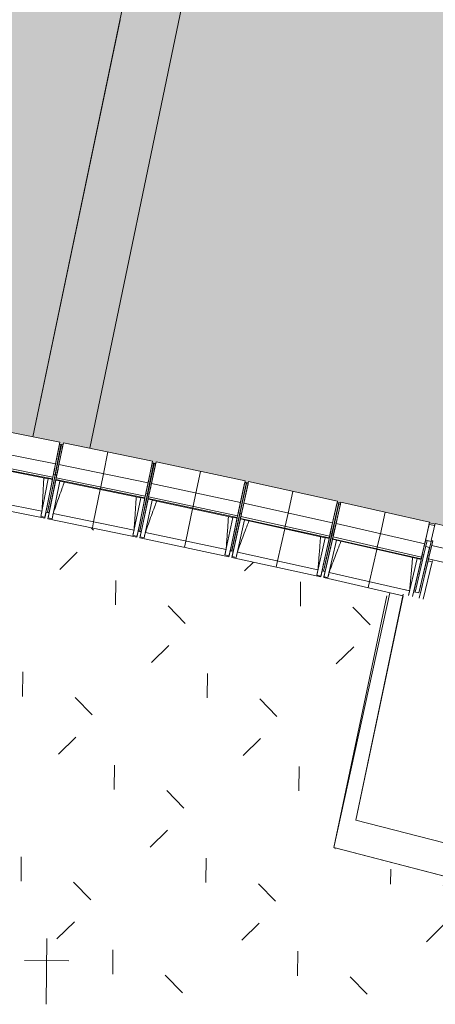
# Model space of a CAD drawing. Header units: centimetres. Extents: x -3187 to 4392, y -3706 to 602.
# Tile 14 of 26: x 312 to 709, y -3706 to -2763. Entities that reach past the tile are written whole.
import ezdxf

# ---------------------------------------------------------------- set-up
doc = ezdxf.new("R2010")
doc.units = ezdxf.units.CM
for name, color, linetype, lineweight in [('0-1', 7, 'Continuous', 5), ('ANNOTATIONS-1', 7, 'Continuous', 9), ('MUR', 7, 'Continuous', 9), ('OSSATURE', 7, 'Continuous', 9), ('SOL', 7, 'Continuous', 9), ('TOIT', 7, 'Continuous', 9), ('Z', 7, 'Continuous', 9)]:
    doc.layers.add(name, color=color, linetype=linetype, lineweight=lineweight)
for name, color, linetype, lineweight, true_color in [('A-FLOR-PATT-1', 7, 'Continuous', 5, 0xf4f4f4), ('AB1_MAC-1', 7, 'Continuous', 9, 0xaaaaaa), ('AB3_VEGETATION_pelouse_contour-1', 7, 'Continuous', 9, 0xaaaaaa), ('AB3_VEGETATION_pelouse_surface-1', 7, 'Continuous', 9, 0xaaaaaa), ('AB6_TH_MAT-1', 7, 'Continuous', 9, 0xaaaaaa), ('OSSATURE-1', 5, 'Continuous', 9, 0x0000ff)]:
    doc.layers.add(name, color=color, linetype=linetype, lineweight=lineweight, true_color=true_color)

# ---------------------------------------------------------------- blocks, each defined once
blk = doc.blocks.new('B02_ARC_rvt-1-2021_015_1011_ARC_1_100_Aménagement extérieur Etat projeté')
at = {"layer": 'A-FLOR-PATT-1'}
for points in [[(324.34, -3162.33), (461.48, -2506.28), (360.94, -2485.75), (250.36, -2464.27), (247.57, -2479), (126.31, -2456.74), (5.7, -2435.87), (-114.92, -2416.3), (-235.54, -2397.99), (-356.16, -2380.97), (-456.68, -2367.66), (-577.3, -2352.96), (-697.92, -2339.51), (-818.54, -2327.31), (-939.16, -2316.36), (-1042.07, -2307.93), (-1041.3, -2297.96), (-1046.26, -2297.58), (-1049, -2330.64), (-1184.99, -2320.29), (-1315.43, -2310.67), (-1315.43, -2312.18), (-1313.5, -2312.3), (-1318.89, -2399.13), (-1320.93, -2399.13), (-1321.11, -2402), (-1319.08, -2402.12), (-1324.66, -2488.94), (-1326.51, -2488.96), (-1326.69, -2491.82), (-1324.66, -2491.95), (-1330.05, -2578.78), (-1332.09, -2578.78), (-1332.27, -2581.65), (-1330.24, -2581.78), (-1335.64, -2668.61), (-1337.67, -2668.61), (-1337.85, -2671.48), (-1335.82, -2671.6), (-1341.4, -2758.42), (-1343.25, -2758.44), (-1343.43, -2761.3), (-1341.4, -2761.43), (-1346.8, -2848.26), (-1348.84, -2848.26), (-1349.01, -2851.13), (-1346.99, -2851.26), (-1352.7, -2943.19), (-1220.61, -2952.15), (-1099.99, -2961.54), (-979.37, -2972.13), (-858.75, -2983.93), (-722.14, -2998.73), (-722.14, -2998.79), (-597.4, -3013.58), (-542.47, -3020.42), (-542.47, -3020.67), (-539.03, -3021.1), (-539, -3020.86), (-452.76, -3032.34), (-452.75, -3032.61), (-449.34, -3033.07), (-449.29, -3032.7), (-363.12, -3044.69), (-363.12, -3045.13), (-359.73, -3045.63), (-359.66, -3045.18), (-273.58, -3057.79), (-273.58, -3058.32), (-270.21, -3058.81), (-270.13, -3058.3), (-184.14, -3071.54), (-184.07, -3072.33), (-180.82, -3072.84), (-180.69, -3072.07), (-94.82, -3086.05), (-94.8, -3086.9), (-91.52, -3087.45), (-91.36, -3086.48), (-5.57, -3100.95), (-5.57, -3102.05), (-2.32, -3102.63), (-2.12, -3101.53), (83.56, -3116.62), (83.56, -3117.9), (86.77, -3118.47), (86.99, -3117.23), (172.57, -3132.93), (172.28, -3134.48), (175.7, -3135.12), (176, -3133.56), (261.46, -3149.87), (261.11, -3151.67), (264.52, -3152.35), (264.88, -3150.53), (323.92, -3162.24)], [(378.94, -3173.35), (505.46, -2564.93), (649, -2595.24), (741.85, -2615.56), (859.7, -2642.45), (977.31, -2670.39), (1094.66, -2699.37), (1097.1, -2689.68), (1070.03, -2682.89), (1074.03, -2666.39), (1089.26, -2670.39), (1096.93, -2638.78), (462.91, -2499.47), (324.52, -3162.36), (350.22, -3167.46), (349.81, -3169.53), (353.22, -3170.21), (353.65, -3168.14), (367.55, -3171)], [(1843.69, -3565.64), (1872.29, -3480.48), (1874.22, -3481.13), (1875.17, -3478.29), (1873.25, -3477.64), (1900.95, -3395.17), (1902.87, -3395.81), (1903.83, -3392.97), (1901.9, -3392.32), (1929.6, -3309.85), (1931.53, -3310.5), (1932.48, -3307.65), (1930.56, -3307.01), (1958.26, -3224.53), (1960.19, -3225.18), (1961.14, -3222.34), (1959.21, -3221.69), (1986.92, -3139.22), (1988.84, -3139.87), (1989.8, -3137.02), (1987.87, -3136.37), (2015.57, -3053.9), (2017.5, -3054.55), (2018.45, -3051.71), (2016.53, -3051.06), (2046.47, -2961.91), (1930.19, -2923.42), (1873.03, -2904.94), (1873.03, -2904.62), (1870.7, -2904.02), (1787.72, -2877.87), (1787.72, -2877.35), (1785.47, -2876.65), (1785.38, -2876.96), (1702.21, -2851.42), (1702.21, -2850.67), (1700.02, -2849.99), (1699.86, -2850.53), (1616.51, -2825.59), (1616.51, -2824.8), (1614.33, -2824.14), (1613.96, -2824.66), (1530.63, -2800.39), (1530.88, -2799.51), (1528.47, -2798.81), (1528.27, -2799.54), (1444.56, -2775.82), (1444.88, -2774.69), (1443.91, -2774.42), (1443.64, -2775.38), (1312.41, -2739.42), (1270.45, -2728.19), (1270.83, -2726.77), (1269.85, -2726.51), (1269.52, -2727.77), (1185.31, -2705.9), (1185.74, -2704.26), (1183.3, -2703.63), (1182.93, -2705.12), (1100.54, -2684.36), (1096.65, -2699.88), (1051.07, -2688.61), (970.65, -2668.81), (857, -2641.84), (736.8, -2614.46), (599.04, -2584.54), (505.46, -2564.96), (378.98, -3173.36), (438.86, -3185.68), (438.48, -3187.52), (441.89, -3188.21), (442.28, -3186.39), (527.36, -3204.54), (527.06, -3205.97), (530.46, -3206.7), (530.78, -3205.27), (615.73, -3224.04), (615.73, -3225.1), (618.9, -3225.81), (619.14, -3224.79), (703.95, -3244.16), (703.95, -3244.89), (709.21, -3246.07), (709.36, -3245.41), (796.93, -3266.22), (796.95, -3266.65), (797.3, -3266.73), (797.43, -3266.22), (884.84, -3287.65), (884.87, -3287.93), (885.25, -3288.02), (885.35, -3287.65), (972.6, -3309.71), (972.63, -3309.83), (973.05, -3309.94), (973.11, -3309.71), (1091.27, -3340.56), (1171.69, -3362.19), (1233.48, -3379.15), (1233.48, -3379.41), (1236.78, -3380.33), (1236.85, -3380.09), (1320.58, -3403.71), (1320.58, -3404.08), (1323.83, -3405.02), (1323.93, -3404.67), (1407.49, -3428.9), (1407.49, -3429.37), (1410.71, -3430.33), (1410.84, -3429.88), (1494.22, -3454.71), (1494.22, -3455.44), (1497.36, -3456.38), (1497.57, -3455.72), (1580.77, -3481.15), (1580.52, -3482.18), (1583.78, -3483.19), (1584.1, -3482.18), (1667.12, -3508.2), (1666.7, -3509.55), (1670.01, -3510.62), (1670.45, -3509.26), (1753.27, -3535.88), (1752.73, -3537.56), (1756.03, -3538.66), (1756.59, -3536.96), (1839.23, -3564.17)]]:
    blk.add_hatch(color=256, dxfattribs=at).paths.add_polyline_path(points)
at = {"layer": 'MUR'}
for p, q in [((505.47, -2564.93), (378.94, -3173.35)), ((378.94, -3173.35), (505.47, -2564.93))]:
    blk.add_line(p, q, dxfattribs=at)
at = {"layer": 'SOL'}
for p, q in [((324.34, -3162.33), (462.91, -2499.47)), ((505.46, -2564.93), (378.94, -3173.35)), ((378.94, -3173.35), (505.46, -2564.93)), ((407.76, -2763.26), (324.34, -3162.33)), ((353.22, -3170.21), (349.81, -3169.53)), ((349.81, -3169.53), (353.22, -3170.21)), ((441.92, -3188.08), (438.51, -3187.38)), ((438.51, -3187.38), (441.92, -3188.08)), ((530.49, -3206.55), (527.09, -3205.83)), ((527.09, -3205.83), (530.49, -3206.55)), ((618.92, -3225.72), (615.52, -3224.97)), ((615.52, -3224.97), (618.92, -3225.72)), ((709.21, -3246.05), (703.81, -3244.81)), ((703.81, -3244.81), (709.21, -3246.05))]:
    blk.add_line(p, q, dxfattribs=at)
blk = doc.blocks.new('20_MUR PREFA_03 - MODULE_03-V40-2021_015_1011_ARC_1_100_Aménagement extérieur Etat projeté')
at = {"layer": 'Z'}
for p, q in [((-43.5, 32.17), (-43.5, 25.04)), ((-43.5, 19.17), (-43.5, 32.17)), ((-43.5, 32.17), (43.5, 32.17)), ((43.5, 32.17), (43.5, 19.17)), ((43.5, 25.04), (43.5, 32.17)), ((-43.5, 25.04), (-43.5, 22.74)), ((-43.5, 22.74), (-43.5, 22.35)), ((-43.5, 22.35), (-43.5, 14.74)), ((-43.5, 14.74), (-43.5, 19.17)), ((43.5, 19.17), (-43.5, 19.17)), ((43.5, 22.74), (43.5, 25.04)), ((43.5, 22.35), (43.5, 22.74)), ((43.5, 22.35), (43.5, 14.74)), ((43.5, 14.74), (43.5, 19.17)), ((-45, 14.74), (-43.5, 14.74)), ((-45, 14.74), (-45, -2.03)), ((43.5, 14.74), (45, 14.74)), ((45, -2.03), (45, 14.74)), ((-45, -2.03), (45, -2.03))]:
    blk.add_line(p, q, dxfattribs=at)
blk = doc.blocks.new('20_MUR PREFA_01 - MODULE_01 B-V43-2021_015_1011_ARC_1_100_Aménagement extérieur Etat projeté')
at = {"layer": 'Z'}
for p, q in [((0, 72.21), (0, 66.14)), ((0, 66.14), (0, 34.62)), ((0, 34.62), (0, 33.97)), ((0, 33.97), (0, 32.24)), ((0, 32.17), (0, 19.17)), ((0, 19.17), (0, -2.03))]:
    blk.add_line(p, q, dxfattribs=at)
blk = doc.blocks.new('20_MUR PREFA_01 - MODULE_01 B-3165811-2021_015_1011_ARC_1_100_Aménagement extérieur Etat projeté')
at = {"layer": 'Z'}
for p, q in [((0, 72.21), (0, 66.14)), ((0, 66.14), (0, 34.62)), ((0, 34.62), (0, 33.97)), ((0, 33.97), (0, 32.17)), ((0, 32.17), (0, 19.17)), ((0, 19.17), (0, -2.03))]:
    blk.add_line(p, q, dxfattribs=at)
blk = doc.blocks.new('B02_DC_STR_rvt-1-2021_015_1011_ARC_1_100_Aménagement extérieur Etat projeté')
at = {"layer": 'ANNOTATIONS-1'}
for p, q in [((351.76, -3169.84), (351.3, -3169.75)), ((440.38, -3188.07), (439.92, -3187.98)), ((528.87, -3206.94), (528.46, -3206.85)), ((617.22, -3226.45), (616.76, -3226.34)), ((339.89, -3234.98), (336.95, -3234.38)), ((427.94, -3253.1), (425.1, -3252.51)), ((516.06, -3271.9), (513.13, -3271.26)), ((603.94, -3291.31), (601.02, -3290.65))]:
    blk.add_line(p, q, dxfattribs=at)
at = {"layer": 'MUR'}
for p, q in [((703.64, -3246.33), (702.19, -3251.88)), ((703.64, -3246.33), (702.19, -3251.88)), ((702.19, -3251.88), (700.07, -3261.15)), ((706.77, -3262.9), (700.07, -3261.15)), ((700.07, -3261.15), (701.53, -3261.53)), ((703.94, -3268.36), (700.19, -3267.38)), ((700.19, -3267.38), (703.94, -3268.36)), ((701.53, -3261.53), (705.32, -3262.52)), ((705.32, -3262.52), (706.77, -3262.9))]:
    blk.add_line(p, q, dxfattribs=at)
at = {"layer": 'OSSATURE'}
for p, q in [((264.88, -3150.53), (350.22, -3167.46)), ((260.76, -3171.32), (346.1, -3188.25)), ((344.11, -3198.29), (349.78, -3169.68)), ((351.25, -3169.98), (345.58, -3198.58)), ((345.84, -3198.63), (351.72, -3170.08)), ((350.22, -3167.46), (346.1, -3188.25)), ((347.31, -3198.93), (353.19, -3170.37)), ((349.37, -3188.9), (353.65, -3168.14)), ((353.65, -3168.14), (438.86, -3185.68)), ((343.57, -3201), (258.23, -3184.08)), ((257.88, -3185.84), (343.22, -3202.77)), ((261.68, -3187.26), (339.16, -3202.63)), ((345.2, -3192.8), (343.22, -3202.77)), ((346.1, -3188.25), (343.57, -3201)), ((343.57, -3201), (344.96, -3194.01)), ((344.96, -3194.01), (345.4, -3191.76)), ((345.4, -3191.76), (345.2, -3192.8)), ((346.39, -3203.4), (348.44, -3193.44)), ((346.75, -3201.64), (349.37, -3188.9)), ((348.65, -3192.4), (348.19, -3194.65)), ((348.44, -3193.44), (348.65, -3192.4)), ((349.37, -3188.9), (434.59, -3206.45)), ((432.52, -3216.47), (438.42, -3187.82)), ((439.89, -3188.13), (433.99, -3216.77)), ((434.25, -3216.82), (440.35, -3188.23)), ((438.86, -3185.68), (434.59, -3206.45)), ((435.72, -3217.13), (441.82, -3188.54)), ((437.85, -3207.12), (442.28, -3186.39)), ((442.28, -3186.39), (527.36, -3204.54)), ((339.17, -3202.63), (332.03, -3238.61)), ((343.13, -3203.2), (335.95, -3239.39)), ((343.86, -3199.52), (338.06, -3228.79)), ((345.58, -3198.58), (338.4, -3234.78)), ((338.44, -3234.56), (345.84, -3198.63)), ((338.86, -3239.97), (346.3, -3203.83)), ((343.14, -3203.18), (339.21, -3202.4)), ((339.21, -3202.4), (339.21, -3202.42)), ((343.13, -3203.2), (339.21, -3202.42)), ((341.04, -3229.39), (347.06, -3200.15)), ((343.22, -3202.77), (343.14, -3203.18)), ((344.11, -3198.29), (343.86, -3199.52)), ((345.58, -3198.58), (344.11, -3198.29)), ((347.31, -3198.93), (345.84, -3198.63)), ((346.3, -3203.81), (346.39, -3203.4)), ((346.3, -3203.83), (346.3, -3203.81)), ((350.23, -3204.62), (346.3, -3203.81)), ((350.22, -3204.63), (346.3, -3203.83)), ((346.39, -3203.4), (431.6, -3220.94)), ((348.19, -3194.65), (346.75, -3201.64)), ((431.96, -3219.18), (346.75, -3201.64)), ((347.06, -3200.15), (347.31, -3198.93)), ((342.78, -3240.77), (350.17, -3204.85)), ((350.18, -3204.85), (427.55, -3220.77)), ((350.22, -3204.63), (350.23, -3204.62)), ((433.65, -3210.98), (431.6, -3220.94)), ((434.59, -3206.45), (431.96, -3219.18)), ((431.96, -3219.18), (433.4, -3212.19)), ((433.4, -3212.19), (433.86, -3209.94)), ((433.86, -3209.94), (433.65, -3210.98)), ((434.77, -3221.59), (436.89, -3211.65)), ((435.14, -3219.83), (437.85, -3207.12)), ((436.63, -3212.86), (435.14, -3219.83)), ((437.11, -3210.61), (436.63, -3212.86)), ((436.89, -3211.65), (437.11, -3210.61)), ((437.85, -3207.12), (522.94, -3225.27)), ((520.8, -3235.28), (526.92, -3206.63)), ((528.38, -3206.96), (522.27, -3235.59)), ((522.53, -3235.64), (528.85, -3207.04)), ((527.36, -3204.54), (522.94, -3225.27)), ((524, -3235.96), (530.32, -3207.35)), ((526.2, -3225.97), (530.78, -3205.27)), ((530.78, -3205.27), (615.73, -3224.04)), ((255.57, -3218.19), (333.01, -3233.55)), ((427.55, -3220.77), (420.16, -3256.7)), ((431.51, -3221.37), (424.07, -3257.51)), ((432.27, -3217.69), (426.25, -3246.93)), ((426.55, -3252.9), (434.25, -3216.82)), ((433.99, -3216.77), (426.59, -3252.71)), ((426.98, -3258.11), (434.68, -3222.02)), ((431.52, -3221.35), (427.59, -3220.54)), ((427.59, -3220.54), (427.6, -3220.56)), ((431.51, -3221.37), (427.6, -3220.56)), ((429.23, -3247.54), (435.46, -3218.35)), ((431.6, -3220.94), (431.52, -3221.35)), ((432.52, -3216.47), (432.27, -3217.69)), ((433.99, -3216.77), (432.52, -3216.47)), ((435.72, -3217.13), (434.25, -3216.82)), ((434.68, -3222), (434.77, -3221.59)), ((434.68, -3222.02), (434.68, -3222)), ((438.6, -3222.84), (434.68, -3222)), ((438.59, -3222.85), (434.68, -3222.02)), ((434.77, -3221.59), (519.85, -3239.75)), ((520.23, -3237.99), (435.14, -3219.83)), ((435.46, -3218.35), (435.72, -3217.13)), ((250.44, -3223.35), (335.78, -3240.28)), ((338.06, -3228.79), (336.93, -3234.49)), ((339.91, -3234.86), (341.04, -3229.39)), ((430.89, -3258.94), (438.54, -3223.07)), ((438.55, -3223.07), (515.8, -3239.55)), ((438.59, -3222.85), (438.6, -3222.84)), ((521.97, -3229.8), (519.85, -3239.75)), ((522.94, -3225.27), (520.23, -3237.99)), ((520.23, -3237.99), (521.72, -3231.01)), ((521.72, -3231.01), (522.19, -3228.77)), ((522.19, -3228.77), (521.97, -3229.8)), ((523.01, -3240.42), (525.21, -3230.49)), ((523.4, -3238.66), (526.2, -3225.97)), ((524.94, -3231.7), (523.4, -3238.66)), ((525.43, -3229.46), (524.94, -3231.7)), ((525.21, -3230.49), (525.43, -3229.46)), ((526.2, -3225.97), (611.16, -3244.73)), ((608.95, -3254.73), (615.25, -3226.19)), ((616.72, -3226.51), (610.41, -3255.05)), ((610.68, -3255.1), (617.18, -3226.62)), ((615.73, -3224.04), (611.16, -3244.73)), ((612.14, -3255.43), (618.65, -3226.94)), ((614.42, -3245.46), (619.14, -3224.79)), ((619.14, -3224.79), (703.95, -3244.16)), ((332.03, -3238.61), (332.03, -3238.59)), ((335.95, -3239.39), (332.03, -3238.61)), ((335.78, -3240.28), (336.95, -3234.39)), ((335.96, -3239.37), (335.78, -3240.28)), ((336.93, -3234.49), (338.4, -3234.78)), ((338.4, -3234.77), (339.87, -3235.07)), ((339.89, -3234.98), (338.68, -3240.85)), ((338.68, -3240.85), (338.87, -3239.94)), ((338.68, -3240.85), (423.89, -3258.4)), ((342.78, -3240.77), (338.86, -3239.97)), ((342.79, -3240.75), (342.78, -3240.77)), ((343.84, -3235.73), (421.17, -3251.65)), ((515.8, -3239.55), (508.15, -3275.42)), ((519.76, -3240.17), (512.06, -3276.26)), ((520.54, -3236.5), (514.32, -3265.69)), ((522.27, -3235.59), (514.57, -3271.68)), ((514.62, -3271.47), (522.53, -3235.64)), ((514.96, -3276.88), (522.92, -3240.85)), ((519.76, -3240.15), (515.85, -3239.32)), ((515.85, -3239.32), (515.85, -3239.34)), ((519.76, -3240.17), (515.85, -3239.34)), ((517.29, -3266.33), (523.73, -3237.18)), ((519.85, -3239.75), (519.76, -3240.15)), ((520.8, -3235.28), (520.54, -3236.5)), ((522.27, -3235.59), (520.8, -3235.28)), ((524, -3235.96), (522.53, -3235.64)), ((522.92, -3240.83), (523.01, -3240.42)), ((522.92, -3240.85), (522.92, -3240.83)), ((526.83, -3241.69), (522.92, -3240.83)), ((526.82, -3241.71), (522.92, -3240.85)), ((523.01, -3240.42), (607.97, -3259.19)), ((608.35, -3257.43), (523.4, -3238.66)), ((523.73, -3237.18), (524, -3235.96)), ((426.25, -3246.93), (425.12, -3252.4)), ((428.02, -3253.22), (429.23, -3247.54)), ((518.87, -3277.74), (526.78, -3241.92)), ((526.78, -3241.92), (603.91, -3258.96)), ((526.82, -3241.71), (526.83, -3241.69)), ((610.16, -3249.26), (607.97, -3259.19)), ((611.16, -3244.73), (608.35, -3257.43)), ((608.35, -3257.43), (609.89, -3250.47)), ((609.89, -3250.47), (610.39, -3248.22)), ((610.39, -3248.22), (610.16, -3249.26)), ((611.12, -3259.88), (613.39, -3249.97)), ((611.52, -3258.13), (614.42, -3245.46)), ((613.62, -3248.94), (613.14, -3251.06)), ((613.39, -3249.97), (613.62, -3248.94)), ((614.42, -3245.46), (699.23, -3264.83)), ((703.95, -3244.16), (699.23, -3264.83)), ((702.19, -3251.88), (703.47, -3246.29)), ((420.16, -3256.7), (420.16, -3256.68)), ((424.07, -3257.51), (420.16, -3256.7)), ((423.89, -3258.4), (425.1, -3252.51)), ((424.08, -3257.48), (423.89, -3258.4)), ((425.08, -3252.61), (426.55, -3252.91)), ((426.57, -3252.81), (426.55, -3252.91)), ((426.55, -3252.9), (428.02, -3253.22)), ((428.04, -3253.13), (426.79, -3258.99)), ((426.79, -3258.99), (426.98, -3258.08)), ((426.79, -3258.99), (511.87, -3277.14)), ((430.89, -3258.94), (426.98, -3258.11)), ((430.9, -3258.92), (430.89, -3258.94)), ((431.99, -3253.9), (509.2, -3270.38)), ((603.92, -3258.96), (596.01, -3294.78)), ((607.87, -3259.61), (599.91, -3295.64)), ((608.68, -3255.95), (602.24, -3285.09)), ((602.46, -3291.07), (610.68, -3255.1)), ((610.41, -3255.05), (602.5, -3290.88)), ((602.81, -3296.28), (611.02, -3260.31)), ((607.88, -3259.59), (603.96, -3258.73)), ((603.96, -3258.73), (603.97, -3258.75)), ((607.87, -3259.61), (603.97, -3258.75)), ((605.21, -3285.75), (611.86, -3256.65)), ((607.97, -3259.19), (607.88, -3259.59)), ((608.95, -3254.73), (608.68, -3255.95)), ((610.41, -3255.05), (608.95, -3254.73)), ((612.14, -3255.43), (610.68, -3255.1)), ((611.02, -3260.31), (611.03, -3260.29)), ((614.92, -3261.2), (611.02, -3260.31)), ((611.03, -3260.29), (611.12, -3259.88)), ((614.93, -3261.18), (611.03, -3260.29)), ((611.12, -3259.88), (695.94, -3279.26)), ((613.11, -3251.18), (611.52, -3258.13)), ((696.34, -3277.5), (611.52, -3258.13)), ((611.86, -3256.65), (612.14, -3255.43)), ((514.32, -3265.69), (513.11, -3271.37)), ((516.08, -3271.79), (517.29, -3266.33)), ((606.71, -3297.17), (614.88, -3261.41)), ((614.88, -3261.41), (691.89, -3279)), ((614.92, -3261.2), (614.93, -3261.18)), ((703.94, -3268.36), (693.7, -3311.75)), ((698.2, -3269.35), (695.94, -3279.26)), ((699.23, -3264.83), (696.34, -3277.5)), ((696.95, -3274.81), (700.07, -3261.15)), ((697.93, -3270.55), (698.44, -3268.31)), ((698.44, -3268.31), (698.2, -3269.35)), ((701.53, -3261.53), (698.42, -3275.14)), ((702.14, -3276.01), (705.32, -3262.52)), ((508.15, -3275.42), (508.15, -3275.4)), ((512.06, -3276.26), (508.15, -3275.42)), ((511.87, -3277.14), (513.13, -3271.27)), ((512.07, -3276.23), (511.87, -3277.14)), ((513.11, -3271.37), (514.57, -3271.68)), ((514.57, -3271.67), (516.04, -3272)), ((516.06, -3271.9), (514.77, -3277.76)), ((514.77, -3277.76), (514.97, -3276.85)), ((514.77, -3277.76), (599.72, -3296.53)), ((518.87, -3277.74), (514.96, -3276.88)), ((518.88, -3277.72), (518.87, -3277.74)), ((520, -3272.71), (597.1, -3289.74)), ((691.89, -3279), (683.83, -3314.3)), ((696.68, -3276.02), (690.03, -3305.12)), ((698.42, -3275.14), (690.23, -3310.96)), ((695.84, -3279.66), (691.94, -3278.77)), ((691.94, -3278.77), (691.94, -3278.79)), ((695.84, -3279.68), (691.94, -3278.79)), ((693.72, -3311.66), (702.14, -3276.01)), ((695.18, -3312.01), (703.6, -3276.35)), ((696.34, -3277.5), (697.93, -3270.55)), ((696.95, -3274.81), (696.68, -3276.02)), ((698.42, -3275.14), (696.95, -3274.81)), ((703.6, -3276.35), (702.14, -3276.01)), ((702.45, -3281.22), (703.6, -3276.35)), ((602.24, -3285.09), (601.04, -3290.55)), ((603.92, -3291.41), (605.21, -3285.75)), ((695.84, -3279.68), (687.73, -3315.19)), ((694.03, -3316.87), (702.45, -3281.22)), ((695.94, -3279.26), (695.84, -3279.66)), ((697.92, -3317.79), (706.34, -3282.14)), ((706.34, -3282.14), (702.45, -3281.22)), ((707.49, -3280.11), (706.34, -3282.14)), ((596.01, -3294.78), (596.01, -3294.75)), ((599.91, -3295.64), (596.01, -3294.78)), ((599.72, -3296.53), (601.01, -3290.65)), ((599.92, -3295.62), (599.72, -3296.53)), ((600.99, -3290.76), (602.46, -3291.08)), ((602.48, -3290.98), (602.46, -3291.08)), ((602.46, -3291.07), (603.92, -3291.41)), ((603.94, -3291.32), (602.61, -3297.16)), ((602.61, -3297.16), (602.81, -3296.26)), ((602.61, -3297.16), (678.49, -3314.5)), ((606.71, -3297.17), (602.81, -3296.28)), ((606.72, -3297.15), (606.71, -3297.17)), ((607.88, -3292.15), (684.85, -3309.73)), ((690.03, -3305.12), (688.77, -3310.63))]:
    blk.add_line(p, q, dxfattribs=at)
at = {"layer": 'OSSATURE', "flags": 128}
for points in [[(339.16, -3202.63), (339.18, -3202.52), (339.21, -3202.4)], [(350.23, -3204.62), (350.2, -3204.73), (350.18, -3204.85)], [(427.55, -3220.77), (427.57, -3220.66), (427.59, -3220.54)], [(438.6, -3222.84), (438.57, -3222.95), (438.55, -3223.07)], [(332.03, -3238.59), (332.23, -3237.58), (332.42, -3236.57), (332.62, -3235.56), (332.81, -3234.56), (333.01, -3233.55)], [(343.84, -3235.73), (343.63, -3236.73), (343.42, -3237.74), (343.21, -3238.74), (343, -3239.75), (342.79, -3240.75)], [(515.8, -3239.55), (515.82, -3239.43), (515.85, -3239.32)], [(526.83, -3241.69), (526.81, -3241.81), (526.78, -3241.92)], [(420.16, -3256.68), (420.36, -3255.67), (420.56, -3254.66), (420.77, -3253.66), (420.97, -3252.65), (421.17, -3251.65)], [(431.99, -3253.9), (431.77, -3254.9), (431.55, -3255.91), (431.33, -3256.91), (431.12, -3257.91), (430.9, -3258.92)], [(603.91, -3258.96), (603.94, -3258.84), (603.96, -3258.73)], [(614.93, -3261.18), (614.91, -3261.3), (614.88, -3261.41)], [(508.15, -3275.4), (508.36, -3274.39), (508.57, -3273.39), (508.78, -3272.39), (508.99, -3271.38), (509.2, -3270.38)], [(520, -3272.71), (519.78, -3273.71), (519.55, -3274.71), (519.33, -3275.71), (519.1, -3276.72), (518.88, -3277.72)], [(691.89, -3279), (691.91, -3278.89), (691.94, -3278.77)], [(596.01, -3294.75), (596.23, -3293.75), (596.44, -3292.75), (596.66, -3291.74), (596.88, -3290.74), (597.1, -3289.74)], [(607.88, -3292.15), (607.65, -3293.15), (607.41, -3294.15), (607.18, -3295.15), (606.95, -3296.15), (606.72, -3297.15)], [(683.83, -3314.26), (683.95, -3313.74), (684.18, -3312.74), (684.4, -3311.73), (684.62, -3310.73), (684.85, -3309.73)]]:
    blk.add_lwpolyline(points, dxfattribs=at)
at = {"layer": 'OSSATURE'}
for points, knots in [([(333.01, -3233.55), (333.32, -3228.96), (333.75, -3222.08), (334.28, -3212.91), (334.6, -3206.89), (334.78, -3203.17), (334.85, -3201.74)], [0, 0, 0, 0, 0.2222222, 0.3333333, 0.4444444, 0.5134097, 0.5134097, 0.5134097, 0.5134097]), ([(354.48, -3205.73), (353.8, -3207.6), (352.14, -3212.17), (348.56, -3222.17), (345.71, -3230.29), (343.84, -3235.73)], [0.487154, 0.487154, 0.487154, 0.487154, 0.5833333, 0.7222222, 1, 1, 1, 1]), ([(421.17, -3251.65), (421.51, -3247.06), (422, -3240.19), (422.59, -3231.02), (422.95, -3225), (423.17, -3221.28), (423.24, -3219.85)], [0, 0, 0, 0, 0.2222222, 0.3333333, 0.4444444, 0.5134097, 0.5134097, 0.5134097, 0.5134097]), ([(442.85, -3223.98), (442.15, -3225.85), (440.45, -3230.41), (436.8, -3240.37), (433.9, -3248.48), (431.99, -3253.9)], [0.487154, 0.487154, 0.487154, 0.487154, 0.5833333, 0.7222222, 1, 1, 1, 1]), ([(509.2, -3270.38), (509.58, -3265.79), (510.11, -3258.92), (510.77, -3249.76), (511.18, -3243.74), (511.41, -3240.02), (511.5, -3238.6)], [0, 0, 0, 0, 0.2222222, 0.3333333, 0.4444444, 0.5134097, 0.5134097, 0.5134097, 0.5134097]), ([(531.07, -3242.87), (530.36, -3244.73), (528.63, -3249.28), (524.91, -3259.22), (521.95, -3267.3), (520, -3272.71)], [0.487154, 0.487154, 0.487154, 0.487154, 0.5833333, 0.7222222, 1, 1, 1, 1]), ([(597.1, -3289.74), (597.5, -3285.16), (598.09, -3278.29), (598.81, -3269.13), (599.26, -3263.12), (599.53, -3259.4), (599.63, -3257.98)], [0, 0, 0, 0, 0.2222222, 0.3333333, 0.4444444, 0.5134097, 0.5134097, 0.5134097, 0.5134097]), ([(619.16, -3262.39), (618.44, -3264.25), (616.68, -3268.78), (612.88, -3278.69), (609.87, -3286.76), (607.88, -3292.15)], [0.487154, 0.487154, 0.487154, 0.487154, 0.5833333, 0.7222222, 1, 1, 1, 1]), ([(684.85, -3309.73), (685.29, -3305.16), (685.92, -3298.29), (686.71, -3289.14), (687.21, -3283.13), (687.5, -3279.41), (687.61, -3277.99)], [0, 0, 0, 0, 0.2222222, 0.3333333, 0.4444444, 0.5134097, 0.5134097, 0.5134097, 0.5134097])]:
    blk.add_open_spline(points, degree=3, knots=knots, dxfattribs=at)
at = {"layer": 'SOL'}
for p, q in [((338.44, -3234.56), (351.72, -3170.08)), ((439.89, -3188.13), (426.59, -3252.71)), ((514.62, -3271.47), (528.85, -3207.04)), ((616.72, -3226.51), (602.5, -3290.88)), ((336.95, -3234.38), (339.89, -3234.98)), ((339.89, -3234.98), (338.4, -3234.68)), ((339.91, -3234.86), (338.44, -3234.56)), ((427.89, -3253.09), (425.1, -3252.51)), ((425.1, -3252.51), (427.87, -3253.09)), ((426.59, -3252.71), (425.12, -3252.4)), ((516.06, -3271.9), (513.13, -3271.26)), ((513.13, -3271.26), (516.06, -3271.9)), ((516.08, -3271.79), (514.62, -3271.47)), ((601.01, -3290.65), (603.94, -3291.31)), ((603.94, -3291.31), (601.02, -3290.65)), ((602.5, -3290.88), (601.04, -3290.55))]:
    blk.add_line(p, q, dxfattribs=at)
at = {"layer": 'TOIT'}
for p, q in [((353.22, -3170.23), (349.81, -3169.54)), ((349.81, -3169.54), (353.22, -3170.23)), ((441.84, -3188.45), (438.44, -3187.74)), ((438.44, -3187.74), (441.84, -3188.45)), ((530.33, -3207.31), (526.93, -3206.58)), ((526.93, -3206.58), (530.33, -3207.31)), ((618.68, -3226.81), (615.28, -3226.05)), ((615.28, -3226.05), (618.68, -3226.81)), ((708.89, -3247.41), (703.5, -3246.16)), ((703.5, -3246.16), (708.89, -3247.41))]:
    blk.add_line(p, q, dxfattribs=at)
at = {"layer": 'OSSATURE-1'}
for name, p, rotation in [('20_MUR PREFA_01 - MODULE_01 B-3165811-2021_015_1011_ARC_1_100_Aménagement extérieur Etat projeté', (395.84, -3178.9), 168.3681445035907), ('20_MUR PREFA_01 - MODULE_01 B-3165811-2021_015_1011_ARC_1_100_Aménagement extérieur Etat projeté', (484.4, -3197.45), 167.9565099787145), ('20_MUR PREFA_01 - MODULE_01 B-3165811-2021_015_1011_ARC_1_100_Aménagement extérieur Etat projeté', (572.81, -3216.64), 167.5448754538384), ('20_MUR PREFA_01 - MODULE_01 B-V43-2021_015_1011_ARC_1_100_Aménagement extérieur Etat projeté', (661.09, -3236.46), 167.1332409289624), ('20_MUR PREFA_03 - MODULE_03-V40-2021_015_1011_ARC_1_100_Aménagement extérieur Etat projeté', (752.69, -3257.74), 166.7120014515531)]:
    blk.add_blockref(name, p, dxfattribs=dict(at, rotation=rotation))
blk = doc.blocks.new('site_dwg_094-310810-2021_015_1011_ARC_1_100_Aménagement extérieur Etat projeté')
at = {"layer": 'AB6_TH_MAT-1'}
for p, q in [((-0.02, 62.86), (-0.02, 125.56)), ((-21.18, 104.4), (21.14, 104.4))]:
    blk.add_line(p, q, dxfattribs=at)
blk = doc.blocks.new('site_dwg-305339-2021_015_1011_ARC_1_100_Aménagement extérieur Etat projeté')
at = {"layer": 'AB3_VEGETATION_pelouse_surface-1'}
h = blk.add_hatch(dxfattribs=at)
h.set_pattern_fill('FP_2', color=256, style=0, pattern_type=2)
h.set_pattern_definition([(89.567, (-40318099.34, -17074163.435), (-87.71750986, 89.0534421), [23.437, -153.339]), (44.567, (-40318099.34, -17074163.43), (-87.71785487, 89.05379237), [23.438, -101.563]), (134.567, (-40318099.34, -17074163.43), (-89.05379237, -87.71785487), [23.437, -101.562])])
h.paths.add_polyline_path([(29872, 16486.8), (29942.15, 16486.81), (29946.26, 16505.19), (29950.52, 16528.09), (29953.94, 16551.13), (29956.79, 16577.14), (29958.58, 16603.23), (29959.31, 16629.38), (29958.97, 16655.54), (29957.58, 16681.66), (29955.12, 16707.71), (29950.88, 16723.33), (29945.45, 16738.57), (29938.87, 16753.36), (29931.17, 16767.59), (29922.39, 16781.19), (29912.6, 16794.08), (29901.85, 16806.18), (29890.2, 16817.41), (29877.72, 16827.72), (29864.48, 16837.03), (29850.57, 16845.3), (29836.06, 16852.48), (29821.05, 16858.52), (29805.61, 16863.39), (29789.85, 16867.06), (29778.09, 16868.86), (29775.69, 16861.72), (29770.38, 16863.5), (29769.59, 16860.6), (29774.74, 16858.88), (29747.05, 16776.4), (29741.59, 16778.23), (29740.63, 16775.39), (29746.09, 16773.56), (29718.41, 16691.08), (29712.79, 16692.95), (29711.83, 16690.12), (29717.45, 16688.24), (29665.38, 16533.11), (29508.92, 16584.6), (29510.6, 16590.41), (29507.91, 16591.14), (29506.1, 16585.52), (29423.27, 16612.12), (29425.08, 16617.75), (29422.19, 16618.56), (29420.45, 16613.02), (29337.43, 16639.03), (29339.16, 16644.81), (29336.33, 16645.55), (29334.61, 16639.9), (29251.4, 16665.31), (29253.12, 16670.96), (29250.22, 16671.73), (29248.57, 16666.17), (29165.18, 16690.98), (29166.8, 16696.79), (29163.99, 16697.48), (29162.34, 16691.81), (29078.78, 16716.02), (29080.42, 16721.7), (29077.51, 16722.43), (29075.94, 16716.84), (28992.2, 16740.45), (28993.71, 16746.29), (28990.92, 16746.94), (28989.35, 16741.24), (28967.86, 16747.14), (28911.34, 16532.47), (28899.47, 16535.55), (28890.24, 16499.81), (28387.71, 16629.98), (28441.47, 16880.25), (28378.1, 16894.71), (28379.41, 16900.47), (28376.45, 16901), (28375.21, 16895.35), (28290.25, 16914.1), (28291.55, 16919.96), (28288.57, 16920.4), (28287.36, 16914.72), (28202.27, 16932.86), (28203.35, 16938.67), (28200.54, 16939.14), (28199.37, 16933.45), (28114.16, 16950.98), (28115.37, 16956.86), (28112.39, 16957.27), (28111.26, 16951.55), (28025.92, 16968.47), (28027.07, 16974.26), (28024.1, 16974.75), (28023.01, 16969.02), (27937.55, 16985.32), (27938.68, 16991.22), (27935.7, 16991.61), (27934.64, 16985.86), (27849.07, 17001.54), (27850.13, 17007.35), (27847.18, 17007.84), (27846.16, 17002.06), (27760.47, 17017.13), (27761.51, 17023.04), (27758.53, 17023.41), (27757.56, 17017.62), (27671.76, 17032.07), (27672.75, 17037.9), (27669.78, 17038.37), (27668.84, 17032.54), (27582.95, 17046.38), (27583.89, 17052.21), (27580.93, 17052.66), (27580.03, 17046.83), (27494.04, 17060.05), (27494.95, 17065.99), (27491.97, 17066.32), (27491.11, 17060.48), (27405.03, 17073.08), (27405.89, 17078.93), (27402.92, 17079.34), (27402.1, 17073.49), (27315.93, 17085.47), (27316.76, 17091.43), (27313.77, 17091.71), (27313, 17085.86), (27226.77, 17097.45), (27227.52, 17103.08), (27224.54, 17103.47), (27223.81, 17097.59), (27137.48, 17108.33), (27138.22, 17114.31), (27135.22, 17114.54), (27134.54, 17108.68), (27048.13, 17118.8), (27048.82, 17124.67), (27045.84, 17125.04), (27045.19, 17119.13), (26958.71, 17128.63), (26959.37, 17134.62), (26956.37, 17134.81), (26955.77, 17128.93), (26869.22, 17137.81), (26869.82, 17143.69), (26866.84, 17144.03), (26866.28, 17138.09), (26779.67, 17146.35), (26780.05, 17152.37), (26777.24, 17152.49), (26776.72, 17146.61), (26690.06, 17154.25), (26690.58, 17160.13), (26687.59, 17160.45), (26687.11, 17154.49), (26600.4, 17161.5), (26600.88, 17167.52), (26597.87, 17167.52), (26597.45, 17161.72), (26510.68, 17168.11), (26511.11, 17174), (26508.11, 17174.09), (26507.73, 17168.31), (26344.84, 17179.13), (26355.29, 17344.82), (26361.03, 17344.46), (26361.02, 17347.47), (26355.29, 17347.83), (26360.86, 17434.65), (26366.59, 17434.29), (26366.59, 17437.3), (26360.86, 17437.65), (26366.43, 17524.47), (26372.16, 17524.12), (26372.16, 17527.13), (26366.43, 17527.48), (26371.99, 17614.3), (26377.72, 17613.95), (26377.72, 17616.95), (26371.99, 17617.31), (26377.56, 17704.13), (26383.29, 17703.77), (26383.29, 17706.78), (26377.56, 17707.14), (26383.13, 17793.96), (26388.86, 17793.6), (26388.86, 17796.61), (26383.13, 17796.96), (26388.7, 17883.79), (26394.43, 17883.54), (26394.42, 17885.91), (26388.7, 17886.33), (26390.41, 17909.27), (26467.99, 17903.48), (26702.2, 17929.71), (26710.26, 18023.74), (26626.25, 18030.33), (26626.72, 18036.35), (26624.12, 18036.35), (26623.7, 18030.52), (26536.93, 18036.84), (26537.34, 18042.62), (26534.24, 18042.91), (26533.85, 18036.94), (26447.04, 18042.55), (26447.42, 18048.56), (26444.38, 18048.74), (26444.04, 18042.73), (26357.18, 18047.74), (26357.53, 18053.74), (26354.58, 18053.72), (26354.28, 18047.9), (26267.39, 18052.3), (26267.69, 18058.19), (26264.71, 18058.4), (26264.45, 18052.44), (26177.53, 18056.24), (26177.57, 18062.24), (26174.79, 18062.12), (26174.58, 18056.36), (26087.64, 18059.55), (26087.67, 18065.46), (26084.86, 18065.62), (26084.69, 18059.65), (25997.73, 18062.25), (25997.75, 18068.24), (25994.91, 18068.2), (25994.77, 18062.33), (25907.8, 18064.32), (25907.82, 18070.22), (25904.94, 18070.35), (25904.84, 18064.38), (25817.86, 18065.77), (25817.87, 18071.75), (25815.05, 18071.69), (25814.99, 18065.8), (25728, 18066.72), (25728, 18072.49), (25724.99, 18072.58), (25724.98, 18066.6), (25637.98, 18066.78), (25637.98, 18072.77), (25634.93, 18072.6), (25634.95, 18066.7), (25547.96, 18066.28), (25547.78, 18072.18), (25544.87, 18072.29), (25544.93, 18066.27), (25380.32, 18064.33), (25377.73, 18231.64), (25383.65, 18231.93), (25383.61, 18234.74), (25377.68, 18234.64), (25376.33, 18321.63), (25382.26, 18321.92), (25382.21, 18324.72), (25376.28, 18324.63), (25374.93, 18411.62), (25380.86, 18411.91), (25380.82, 18414.71), (25374.89, 18414.62), (25373.54, 18501.61), (25379.46, 18501.89), (25379.42, 18504.7), (25373.49, 18504.61), (25372.14, 18591.6), (25378.07, 18591.88), (25378.02, 18594.69), (25372.1, 18594.6), (25370.75, 18681.59), (25376.67, 18681.87), (25376.63, 18684.68), (25370.7, 18684.59), (25369.08, 18789.14), (25360.74, 18788.53), (25342.1, 18788.16), (25323.47, 18788.8), (25304.9, 18790.43), (25286.44, 18793.06), (25261.13, 18727.11), (25286.5, 18632.5), (25228.4, 18639.59), (25217.62, 18610.47), (25184.87, 18518.56), (25153.23, 18426.27), (25122.71, 18333.6), (25093.31, 18240.57), (25065.03, 18147.19), (25046.93, 18084.73), (25047.14, 16906.16), (26328.15, 16486.19), (29870.61, 16486.8)])
at = {"layer": 'AB1_MAC-1'}
for p, q in [((28438.44, 16877.38), (28387.73, 16636.48)), ((28387.73, 16636.48), (28438.44, 16877.38)), ((28387.73, 16636.48), (28389.04, 16636.14)), ((28387.73, 16636.48), (28389.04, 16636.14)), ((28389.04, 16636.14), (28890.21, 16506.14)), ((28389.04, 16636.14), (28890.21, 16506.14))]:
    blk.add_line(p, q, dxfattribs=at)
at = {"layer": 'AB3_VEGETATION_pelouse_contour-1', "flags": 128}
blk.add_lwpolyline([(28441.31, 16880.29), (28387.73, 16636.48), (28890.21, 16506.15), (28898.05, 16535.92)], dxfattribs=at)
at = {"rotation": 359.5483838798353}
blk.add_blockref('site_dwg_094-310810-2021_015_1011_ARC_1_100_Aménagement extérieur Etat projeté', (28112.25, 16423.64), dxfattribs=at)

msp = doc.modelspace()

# ---------------------------------------------------------------- linework, layer by layer
at = {"layer": 'SOL'}
for p, q in [((701.58, -3278.37), (693.7, -3311.75)), ((678.78, -3313.11), (633.3, -3529.16)), ((633.3, -3529.16), (678.49, -3314.5)), ((684.87, -3309.74), (679.74, -3308.56)), ((693.7, -3311.75), (688.77, -3310.63)), ((1135.78, -3659.5), (633.3, -3529.16)), ((633.3, -3529.16), (1135.78, -3659.5))]:
    msp.add_line(p, q, dxfattribs=at)

# ---------------------------------------------------------------- block references
at = {"layer": '0-1'}
for name in ['B02_ARC_rvt-1-2021_015_1011_ARC_1_100_Aménagement extérieur Etat projeté', 'B02_DC_STR_rvt-1-2021_015_1011_ARC_1_100_Aménagement extérieur Etat projeté']:
    msp.add_blockref(name, (0, 0), dxfattribs=at)
at = {"layer": 'AB1_MAC-1', "rotation": 359.9901930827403}
msp.add_blockref('site_dwg-305339-2021_015_1011_ARC_1_100_Aménagement extérieur Etat projeté', (-27778.38, -20187.02), dxfattribs=at)

doc.saveas('drawing.dxf')
